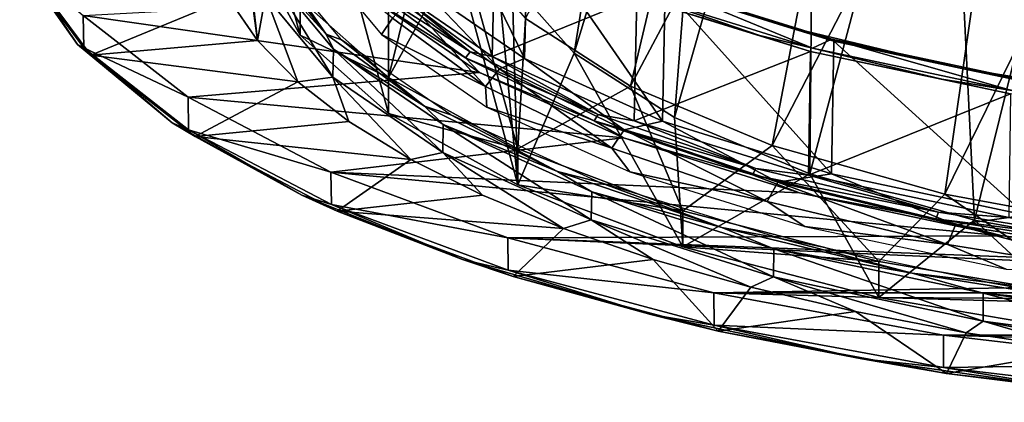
# Model space of a CAD drawing. Header units: millimetres. Extents: x -54 to 54, y -60 to 48.
# Tile 1 of 60: x -53 to -19, y -60 to -47. Entities that reach past the tile are written whole.
import ezdxf

# ---------------------------------------------------------------- set-up
doc = ezdxf.new("R2010")
doc.units = ezdxf.units.MM
doc.header["$LTSCALE"] = 41.718519
for name, color, linetype in [('270', 7, 'CONTINUOUS'), ('272', 7, 'CONTINUOUS'), ('273', 7, 'CONTINUOUS'), ('275', 7, 'CONTINUOUS'), ('277', 7, 'CONTINUOUS'), ('278', 7, 'CONTINUOUS'), ('279', 7, 'CONTINUOUS'), ('280', 7, 'CONTINUOUS'), ('281', 7, 'CONTINUOUS'), ('283', 7, 'CONTINUOUS'), ('285', 7, 'CONTINUOUS'), ('287', 7, 'CONTINUOUS'), ('289', 7, 'CONTINUOUS'), ('291', 7, 'CONTINUOUS'), ('293', 7, 'CONTINUOUS'), ('295', 7, 'CONTINUOUS'), ('297', 7, 'CONTINUOUS'), ('299', 7, 'CONTINUOUS'), ('301', 7, 'CONTINUOUS')]:
    doc.layers.add(name, color=color, linetype=linetype)

msp = doc.modelspace()

# ---------------------------------------------------------------- linework, layer by layer
at = {"layer": '270', "linetype": 'Continuous'}
for points in [[(-43.282, -39.037, 8.69), (-40.282, -50.109, -21.73), (-40.282, -36.389, 15.967), (-43.282, -39.037, 8.69)], [(-40.282, -50.109, -21.73), (-35.911, -52.524, -28.365), (-40.282, -36.389, 15.967), (-40.282, -50.109, -21.73)], [(-40.282, -36.389, 15.967), (-35.911, -52.524, -28.365), (-36.8, -43.249, -2.882), (-40.282, -36.389, 15.967)], [(-44.808, -41.829, 1.02), (-43.282, -47.461, -14.454), (-43.282, -39.037, 8.69), (-44.808, -41.829, 1.02)], [(-43.282, -47.461, -14.454), (-40.282, -50.109, -21.73), (-43.282, -39.037, 8.69), (-43.282, -47.461, -14.454)], [(-44.808, -44.669, -6.783), (-43.282, -47.461, -14.454), (-44.808, -41.829, 1.02), (-44.808, -44.669, -6.783)], [(-36.8, -43.249, -2.882), (-35.911, -52.524, -28.365), (-36.094, -45.703, -9.625), (-36.8, -43.249, -2.882)], [(-36.094, -45.703, -9.625), (-35.911, -52.524, -28.365), (-34, -48.064, -16.112), (-36.094, -45.703, -9.625)], [(-35.911, -52.524, -28.365), (-30.316, -54.623, -34.132), (-34, -48.064, -16.112), (-35.911, -52.524, -28.365)], [(-34, -48.064, -16.112), (-30.316, -54.623, -34.132), (-30.599, -50.241, -22.092), (-34, -48.064, -16.112)], [(-30.599, -50.241, -22.092), (-30.316, -54.623, -34.132), (-26.022, -52.149, -27.334), (-30.599, -50.241, -22.092)], [(-30.316, -54.623, -34.132), (-23.689, -56.335, -38.834), (-26.022, -52.149, -27.334), (-30.316, -54.623, -34.132)], [(-26.022, -52.149, -27.334), (-23.689, -56.335, -38.834), (-20.443, -53.714, -31.636), (-26.022, -52.149, -27.334)], [(-23.689, -56.335, -38.834), (-16.256, -57.6, -42.312), (-20.443, -53.714, -31.636), (-23.689, -56.335, -38.834)], [(-20.443, -53.714, -31.636), (-16.256, -57.6, -42.312), (-14.08, -54.878, -34.831), (-20.443, -53.714, -31.636)]]:
    msp.add_3dface(points, dxfattribs=at)
at = {"layer": '272', "linetype": 'Continuous'}
for points in [[(-32.095, -49.186, -22.995), (-35.648, -46.896, -16.704), (-28.212, -32.814, -19.886), (-32.095, -49.186, -22.995)], [(-23.992, -33.95, -24.793), (-32.095, -49.186, -22.995), (-28.212, -32.814, -19.886), (-23.992, -33.95, -24.793)], [(-27.301, -51.194, -28.511), (-32.095, -49.186, -22.995), (-23.992, -33.95, -24.793), (-27.301, -51.194, -28.511)], [(-18.851, -34.882, -28.821), (-27.301, -51.194, -28.511), (-23.992, -33.95, -24.793), (-18.851, -34.882, -28.821)], [(-21.453, -52.842, -33.039), (-27.301, -51.194, -28.511), (-18.851, -34.882, -28.821), (-21.453, -52.842, -33.039)], [(-12.985, -35.575, -31.813), (-21.453, -52.842, -33.039), (-18.851, -34.882, -28.821), (-12.985, -35.575, -31.813)], [(-14.777, -54.066, -36.402), (-21.453, -52.842, -33.039), (-12.985, -35.575, -31.813), (-14.777, -54.066, -36.402)]]:
    msp.add_3dface(points, dxfattribs=at)
at = {"layer": '273', "color": 2, "linetype": 'Continuous'}
for points in [[(-36.094, -45.703, -9.625), (-34, -48.064, -16.112), (-31.255, -30.847, -8.275), (-36.094, -45.703, -9.625)], [(-31.255, -30.847, -8.275), (-34, -48.064, -16.112), (-29.191, -32.286, -14.331), (-31.255, -30.847, -8.275)], [(-34, -48.064, -16.112), (-30.599, -50.241, -22.092), (-29.191, -32.286, -14.331), (-34, -48.064, -16.112)], [(-29.191, -32.286, -14.331), (-30.599, -50.241, -22.092), (-25.851, -33.597, -19.845), (-29.191, -32.286, -14.331)], [(-30.599, -50.241, -22.092), (-26.022, -52.149, -27.334), (-25.851, -33.597, -19.845), (-30.599, -50.241, -22.092)], [(-25.851, -33.597, -19.845), (-26.022, -52.149, -27.334), (-21.381, -34.722, -24.577), (-25.851, -33.597, -19.845)], [(-26.022, -52.149, -27.334), (-20.443, -53.714, -31.636), (-21.381, -34.722, -24.577), (-26.022, -52.149, -27.334)], [(-21.381, -34.722, -24.577), (-20.443, -53.714, -31.636), (-15.977, -35.611, -28.319), (-21.381, -34.722, -24.577)], [(-20.443, -53.714, -31.636), (-14.08, -54.878, -34.831), (-15.977, -35.611, -28.319), (-20.443, -53.714, -31.636)]]:
    msp.add_3dface(points, dxfattribs=at)
at = {"layer": '275', "linetype": 'Continuous'}
for points in [[(-43.282, -46.239, -14.899), (-40.282, -35.167, 15.522), (-40.282, -48.888, -22.175), (-43.282, -46.239, -14.899)], [(-40.282, -35.167, 15.522), (-38.536, -41.832, -2.789), (-40.282, -48.888, -22.175), (-40.282, -35.167, 15.522)], [(-38.536, -41.832, -2.789), (-37.822, -44.413, -9.88), (-40.282, -48.888, -22.175), (-38.536, -41.832, -2.789)], [(-40.282, -48.888, -22.175), (-37.822, -44.413, -9.88), (-35.911, -51.302, -28.81), (-40.282, -48.888, -22.175)], [(-37.822, -44.413, -9.88), (-35.648, -46.896, -16.704), (-35.911, -51.302, -28.81), (-37.822, -44.413, -9.88)], [(-35.648, -46.896, -16.704), (-32.095, -49.186, -22.995), (-35.911, -51.302, -28.81), (-35.648, -46.896, -16.704)], [(-35.911, -51.302, -28.81), (-32.095, -49.186, -22.995), (-30.316, -53.401, -34.576), (-35.911, -51.302, -28.81)], [(-32.095, -49.186, -22.995), (-27.301, -51.194, -28.511), (-30.316, -53.401, -34.576), (-32.095, -49.186, -22.995)], [(-30.316, -53.401, -34.576), (-27.301, -51.194, -28.511), (-23.689, -55.113, -39.279), (-30.316, -53.401, -34.576)], [(-27.301, -51.194, -28.511), (-21.453, -52.842, -33.039), (-23.689, -55.113, -39.279), (-27.301, -51.194, -28.511)], [(-23.689, -55.113, -39.279), (-21.453, -52.842, -33.039), (-16.256, -56.379, -42.757), (-23.689, -55.113, -39.279)], [(-21.453, -52.842, -33.039), (-14.777, -54.066, -36.402), (-16.256, -56.379, -42.757), (-21.453, -52.842, -33.039)]]:
    msp.add_3dface(points, dxfattribs=at)
at = {"layer": '277', "linetype": 'Continuous'}
for points in [[(-43.282, -47.461, -14.454), (-44.808, -44.669, -6.783), (-43.282, -46.239, -14.899), (-43.282, -47.461, -14.454)], [(-43.282, -47.461, -14.454), (-43.282, -46.239, -14.899), (-40.282, -48.888, -22.175), (-43.282, -47.461, -14.454)], [(-40.282, -50.109, -21.73), (-43.282, -47.461, -14.454), (-40.282, -48.888, -22.175), (-40.282, -50.109, -21.73)], [(-40.282, -50.109, -21.73), (-40.282, -48.888, -22.175), (-35.911, -51.302, -28.81), (-40.282, -50.109, -21.73)], [(-35.911, -52.524, -28.365), (-40.282, -50.109, -21.73), (-35.911, -51.302, -28.81), (-35.911, -52.524, -28.365)], [(-35.911, -52.524, -28.365), (-35.911, -51.302, -28.81), (-30.316, -53.401, -34.576), (-35.911, -52.524, -28.365)], [(-30.316, -54.623, -34.132), (-35.911, -52.524, -28.365), (-30.316, -53.401, -34.576), (-30.316, -54.623, -34.132)], [(-30.316, -54.623, -34.132), (-30.316, -53.401, -34.576), (-23.689, -55.113, -39.279), (-30.316, -54.623, -34.132)], [(-23.689, -56.335, -38.834), (-30.316, -54.623, -34.132), (-23.689, -55.113, -39.279), (-23.689, -56.335, -38.834)], [(-23.689, -56.335, -38.834), (-23.689, -55.113, -39.279), (-16.256, -56.379, -42.757), (-23.689, -56.335, -38.834)], [(-16.256, -57.6, -42.312), (-23.689, -56.335, -38.834), (-16.256, -56.379, -42.757), (-16.256, -57.6, -42.312)]]:
    msp.add_3dface(points, dxfattribs=at)
at = {"layer": '278', "color": 142, "linetype": 'Continuous', "true_color": 0x0099cc}
for points in [[(-44.724, -47.644, -14.958), (-45.223, -43.292, -3), (-45.707, -40.37, 5.029), (-44.724, -47.644, -14.958)], [(-45.707, -46.214, -11.029), (-44.724, -47.644, -14.958), (-45.707, -40.37, 5.029), (-45.707, -46.214, -11.029)], [(-44.453, -46.134, -10.809), (-45.223, -43.292, -3), (-44.724, -47.644, -14.958), (-44.453, -46.134, -10.809)], [(-43.359, -49.037, -18.784), (-44.453, -46.134, -10.809), (-44.724, -47.644, -14.958), (-43.359, -49.037, -18.784)], [(-42.169, -48.879, -18.351), (-44.453, -46.134, -10.809), (-43.359, -49.037, -18.784), (-42.169, -48.879, -18.351)], [(-41.624, -50.381, -22.476), (-42.169, -48.879, -18.351), (-43.359, -49.037, -18.784), (-41.624, -50.381, -22.476)], [(-39.534, -51.664, -26.002), (-42.169, -48.879, -18.351), (-41.624, -50.381, -22.476), (-39.534, -51.664, -26.002)], [(-38.449, -51.434, -25.371), (-42.169, -48.879, -18.351), (-39.534, -51.664, -26.002), (-38.449, -51.434, -25.371)], [(-37.107, -52.876, -29.332), (-38.449, -51.434, -25.371), (-39.534, -51.664, -26.002), (-37.107, -52.876, -29.332)], [(-34.363, -54.006, -32.437), (-38.449, -51.434, -25.371), (-37.107, -52.876, -29.332), (-34.363, -54.006, -32.437)], [(-33.42, -53.712, -31.629), (-38.449, -51.434, -25.371), (-34.363, -54.006, -32.437), (-33.42, -53.712, -31.629)], [(-31.326, -55.045, -35.291), (-33.42, -53.712, -31.629), (-34.363, -54.006, -32.437), (-31.326, -55.045, -35.291)], [(-27.253, -55.635, -36.912), (-33.42, -53.712, -31.629), (-28.022, -55.983, -37.869), (-27.253, -55.635, -36.912)], [(-28.022, -55.983, -37.869), (-33.42, -53.712, -31.629), (-31.326, -55.045, -35.291), (-28.022, -55.983, -37.869)], [(-24.479, -56.813, -40.15), (-27.253, -55.635, -36.912), (-28.022, -55.983, -37.869), (-24.479, -56.813, -40.15)], [(-20.157, -57.137, -41.04), (-27.253, -55.635, -36.912), (-20.726, -57.528, -42.114), (-20.157, -57.137, -41.04)], [(-20.726, -57.528, -42.114), (-27.253, -55.635, -36.912), (-24.479, -56.813, -40.15), (-20.726, -57.528, -42.114)], [(-16.797, -58.122, -43.744), (-20.157, -57.137, -41.04), (-20.726, -57.528, -42.114), (-16.797, -58.122, -43.744)], [(-12.376, -58.169, -43.873), (-20.157, -57.137, -41.04), (-12.725, -58.588, -45.027), (-12.376, -58.169, -43.873)], [(-12.725, -58.588, -45.027), (-20.157, -57.137, -41.04), (-16.797, -58.122, -43.744), (-12.725, -58.588, -45.027)]]:
    msp.add_3dface(points, dxfattribs=at)
at = {"layer": '279', "linetype": 'Continuous'}
for points in [[(-37.2, -48.726, -25.533), (-50.623, -46.793, -20.22), (-40.799, -46.254, -18.741), (-37.2, -48.726, -25.533)], [(-47.072, -49.561, -27.827), (-50.623, -46.793, -20.22), (-37.2, -48.726, -25.533), (-47.072, -49.561, -27.827)], [(-32.334, -50.93, -31.588), (-47.072, -49.561, -27.827), (-37.2, -48.726, -25.533), (-32.334, -50.93, -31.588)], [(-42.237, -52.092, -34.781), (-47.072, -49.561, -27.827), (-32.334, -50.93, -31.588), (-42.237, -52.092, -34.781)], [(-26.367, -52.791, -36.699), (-42.237, -52.092, -34.781), (-32.334, -50.93, -31.588), (-26.367, -52.791, -36.699)], [(-19.503, -54.244, -40.693), (-42.237, -52.092, -34.781), (-26.367, -52.791, -36.699), (-19.503, -54.244, -40.693)], [(-36.25, -54.317, -40.892), (-42.237, -52.092, -34.781), (-19.503, -54.244, -40.693), (-36.25, -54.317, -40.892)], [(-11.974, -55.242, -43.434), (-36.25, -54.317, -40.892), (-19.503, -54.244, -40.693), (-11.974, -55.242, -43.434)], [(-29.274, -56.174, -45.994), (-36.25, -54.317, -40.892), (-4.037, -55.749, -44.828), (-29.274, -56.174, -45.994)], [(-4.037, -55.749, -44.828), (-36.25, -54.317, -40.892), (-11.974, -55.242, -43.434), (-4.037, -55.749, -44.828)], [(29.274, -56.174, -45.994), (-29.274, -56.174, -45.994), (-4.037, -55.749, -44.828), (29.274, -56.174, -45.994)], [(-21.5, -57.613, -49.948), (-29.274, -56.174, -45.994), (21.5, -57.613, -49.948), (-21.5, -57.613, -49.948)], [(21.5, -57.613, -49.948), (-29.274, -56.174, -45.994), (29.274, -56.174, -45.994), (21.5, -57.613, -49.948)], [(-13.139, -58.594, -52.645), (-21.5, -57.613, -49.948), (13.139, -58.594, -52.645), (-13.139, -58.594, -52.645)], [(13.139, -58.594, -52.645), (-21.5, -57.613, -49.948), (21.5, -57.613, -49.948), (13.139, -58.594, -52.645)]]:
    msp.add_3dface(points, dxfattribs=at)
at = {"layer": '280', "linetype": 'Continuous'}
for points in [[(-31.805, -46.067, -32.845), (-30.992, -45.813, -32.149), (-25.936, -47.897, -37.873), (-31.805, -46.067, -32.845)], [(-30.992, -45.813, -32.149), (-25.273, -47.597, -37.048), (-25.936, -47.897, -37.873), (-30.992, -45.813, -32.149)], [(-25.936, -47.897, -37.873), (-25.273, -47.597, -37.048), (-19.184, -49.327, -41.802), (-25.936, -47.897, -37.873)], [(-25.273, -47.597, -37.048), (-18.693, -48.99, -40.876), (-19.184, -49.327, -41.802), (-25.273, -47.597, -37.048)]]:
    msp.add_3dface(points, dxfattribs=at)
at = {"layer": '281', "linetype": 'Continuous'}
for points in [[(-35.677, -48.253, -24.702), (-39.013, -41.416, -19.766), (-39.128, -45.882, -18.188), (-35.677, -48.253, -24.702)], [(-35.571, -43.78, -26.261), (-39.013, -41.416, -19.766), (-35.677, -48.253, -24.702), (-35.571, -43.78, -26.261)], [(-31.01, -50.366, -30.509), (-35.571, -43.78, -26.261), (-35.677, -48.253, -24.702), (-31.01, -50.366, -30.509)], [(-30.918, -45.887, -32.05), (-35.571, -43.78, -26.261), (-31.01, -50.366, -30.509), (-30.918, -45.887, -32.05)], [(-25.288, -52.151, -35.411), (-30.918, -45.887, -32.05), (-31.01, -50.366, -30.509), (-25.288, -52.151, -35.411)], [(-25.213, -47.666, -36.938), (-30.918, -45.887, -32.05), (-25.288, -52.151, -35.411), (-25.213, -47.666, -36.938)], [(-18.704, -53.545, -39.242), (-25.213, -47.666, -36.938), (-25.288, -52.151, -35.411), (-18.704, -53.545, -39.242)], [(-18.649, -49.056, -40.757), (-25.213, -47.666, -36.938), (-18.704, -53.545, -39.242), (-18.649, -49.056, -40.757)]]:
    msp.add_3dface(points, dxfattribs=at)
at = {"layer": '283', "linetype": 'Continuous'}
for points in [[(-40.332, -45.735, -18.738), (-36.676, -44.009, -26.906), (-36.775, -48.179, -25.452), (-40.332, -45.735, -18.738)], [(-36.676, -44.009, -26.906), (-31.879, -46.181, -32.875), (-36.775, -48.179, -25.452), (-36.676, -44.009, -26.906)], [(-36.775, -48.179, -25.452), (-31.879, -46.181, -32.875), (-31.965, -50.357, -31.438), (-36.775, -48.179, -25.452)], [(-31.879, -46.181, -32.875), (-25.996, -48.016, -37.915), (-31.965, -50.357, -31.438), (-31.879, -46.181, -32.875)], [(-31.965, -50.357, -31.438), (-25.996, -48.016, -37.915), (-26.066, -52.197, -36.491), (-31.965, -50.357, -31.438)], [(-25.996, -48.016, -37.915), (-19.228, -49.449, -41.852), (-26.066, -52.197, -36.491), (-25.996, -48.016, -37.915)], [(-26.066, -52.197, -36.491), (-19.228, -49.449, -41.852), (-19.28, -53.634, -40.439), (-26.066, -52.197, -36.491)]]:
    msp.add_3dface(points, dxfattribs=at)
at = {"layer": '285', "color": 142, "linetype": 'Continuous', "true_color": 0x0099cc}
for points in [[(-44.453, -46.134, -10.809), (-42.169, -48.879, -18.351), (-44.435, -45.188, -11.149), (-44.453, -46.134, -10.809)], [(-44.435, -45.188, -11.149), (-42.169, -48.879, -18.351), (-42.153, -47.932, -18.689), (-44.435, -45.188, -11.149)], [(-42.169, -48.879, -18.351), (-38.449, -51.434, -25.371), (-42.153, -47.932, -18.689), (-42.169, -48.879, -18.351)], [(-42.153, -47.932, -18.689), (-38.449, -51.434, -25.371), (-38.434, -50.487, -25.706), (-42.153, -47.932, -18.689)], [(-38.449, -51.434, -25.371), (-33.42, -53.712, -31.629), (-38.434, -50.487, -25.706), (-38.449, -51.434, -25.371)], [(-38.434, -50.487, -25.706), (-33.42, -53.712, -31.629), (-33.407, -52.763, -31.962), (-38.434, -50.487, -25.706)], [(-33.42, -53.712, -31.629), (-27.253, -55.635, -36.912), (-33.407, -52.763, -31.962), (-33.42, -53.712, -31.629)], [(-33.407, -52.763, -31.962), (-27.253, -55.635, -36.912), (-27.242, -54.685, -37.243), (-33.407, -52.763, -31.962)], [(-27.253, -55.635, -36.912), (-20.157, -57.137, -41.04), (-27.242, -54.685, -37.243), (-27.253, -55.635, -36.912)], [(-27.242, -54.685, -37.243), (-20.157, -57.137, -41.04), (-20.15, -56.187, -41.369), (-27.242, -54.685, -37.243)], [(-20.157, -57.137, -41.04), (-12.376, -58.169, -43.873), (-20.15, -56.187, -41.369), (-20.157, -57.137, -41.04)], [(-20.15, -56.187, -41.369), (-12.376, -58.169, -43.873), (-12.371, -57.218, -44.201), (-20.15, -56.187, -41.369)]]:
    msp.add_3dface(points, dxfattribs=at)
at = {"layer": '287', "color": 142, "linetype": 'Continuous', "true_color": 0x0099cc}
for points in [[(-52.773, -44.963, -11.763), (-50.623, -46.793, -20.22), (-50.603, -47.893, -19.813), (-52.773, -44.963, -11.763)], [(-50.623, -46.793, -20.22), (-47.072, -49.561, -27.827), (-50.603, -47.893, -19.813), (-50.623, -46.793, -20.22)], [(-50.603, -47.893, -19.813), (-47.072, -49.561, -27.827), (-47.054, -50.66, -27.417), (-50.603, -47.893, -19.813)], [(-47.072, -49.561, -27.827), (-42.237, -52.092, -34.781), (-47.054, -50.66, -27.417), (-47.072, -49.561, -27.827)], [(-47.054, -50.66, -27.417), (-42.237, -52.092, -34.781), (-42.221, -53.19, -34.368), (-47.054, -50.66, -27.417)], [(-42.237, -52.092, -34.781), (-36.25, -54.317, -40.892), (-42.221, -53.19, -34.368), (-42.237, -52.092, -34.781)], [(-42.221, -53.19, -34.368), (-36.25, -54.317, -40.892), (-36.236, -55.414, -40.477), (-42.221, -53.19, -34.368)], [(-36.25, -54.317, -40.892), (-29.274, -56.174, -45.994), (-36.236, -55.414, -40.477), (-36.25, -54.317, -40.892)], [(-36.236, -55.414, -40.477), (-29.274, -56.174, -45.994), (-29.263, -57.27, -45.577), (-36.236, -55.414, -40.477)], [(-29.274, -56.174, -45.994), (-21.5, -57.613, -49.948), (-29.263, -57.27, -45.577), (-29.274, -56.174, -45.994)], [(-29.263, -57.27, -45.577), (-21.5, -57.613, -49.948), (-21.492, -58.708, -49.529), (-29.263, -57.27, -45.577)], [(-21.5, -57.613, -49.948), (-13.139, -58.594, -52.645), (-21.492, -58.708, -49.529), (-21.5, -57.613, -49.948)], [(-21.492, -58.708, -49.529), (-13.139, -58.594, -52.645), (-13.134, -59.69, -52.225), (-21.492, -58.708, -49.529)]]:
    msp.add_3dface(points, dxfattribs=at)
at = {"layer": '289', "color": 142, "linetype": 'Continuous', "true_color": 0x0099cc}
for points in [[(-50.367, -48.138, -19.637), (-45.707, -46.214, -11.029), (-52.526, -45.222, -11.625), (-50.367, -48.138, -19.637)], [(-44.724, -47.644, -14.958), (-45.707, -46.214, -11.029), (-50.367, -48.138, -19.637), (-44.724, -47.644, -14.958)], [(-43.359, -49.037, -18.784), (-44.724, -47.644, -14.958), (-50.367, -48.138, -19.637), (-43.359, -49.037, -18.784)], [(-46.834, -50.893, -27.205), (-43.359, -49.037, -18.784), (-50.367, -48.138, -19.637), (-46.834, -50.893, -27.205)], [(-41.624, -50.381, -22.476), (-43.359, -49.037, -18.784), (-46.834, -50.893, -27.205), (-41.624, -50.381, -22.476)], [(-39.534, -51.664, -26.002), (-41.624, -50.381, -22.476), (-46.834, -50.893, -27.205), (-39.534, -51.664, -26.002)], [(-42.023, -53.411, -34.124), (-39.534, -51.664, -26.002), (-46.834, -50.893, -27.205), (-42.023, -53.411, -34.124)], [(-37.107, -52.876, -29.332), (-39.534, -51.664, -26.002), (-42.023, -53.411, -34.124), (-37.107, -52.876, -29.332)], [(-34.363, -54.006, -32.437), (-37.107, -52.876, -29.332), (-42.023, -53.411, -34.124), (-34.363, -54.006, -32.437)], [(-36.067, -55.624, -40.205), (-34.363, -54.006, -32.437), (-42.023, -53.411, -34.124), (-36.067, -55.624, -40.205)], [(-31.326, -55.045, -35.291), (-34.363, -54.006, -32.437), (-36.067, -55.624, -40.205), (-31.326, -55.045, -35.291)], [(-29.126, -57.472, -45.281), (-31.326, -55.045, -35.291), (-36.067, -55.624, -40.205), (-29.126, -57.472, -45.281)], [(-28.022, -55.983, -37.869), (-31.326, -55.045, -35.291), (-29.126, -57.472, -45.281), (-28.022, -55.983, -37.869)], [(-24.479, -56.813, -40.15), (-28.022, -55.983, -37.869), (-29.126, -57.472, -45.281), (-24.479, -56.813, -40.15)], [(-21.391, -58.903, -49.215), (-24.479, -56.813, -40.15), (-29.126, -57.472, -45.281), (-21.391, -58.903, -49.215)], [(-20.726, -57.528, -42.114), (-24.479, -56.813, -40.15), (-21.391, -58.903, -49.215), (-20.726, -57.528, -42.114)], [(-16.797, -58.122, -43.744), (-20.726, -57.528, -42.114), (-21.391, -58.903, -49.215), (-16.797, -58.122, -43.744)], [(-13.073, -59.88, -51.898), (-16.797, -58.122, -43.744), (-21.391, -58.903, -49.215), (-13.073, -59.88, -51.898)]]:
    msp.add_3dface(points, dxfattribs=at)
at = {"layer": '291', "linetype": 'Continuous'}
for points in [[(-37.52, -48.03, -24.328), (-40.883, -45.877, -17.894), (-40.712, -45.689, -17.896), (-37.52, -48.03, -24.328)], [(-37.678, -48.228, -24.353), (-40.799, -46.254, -18.741), (-40.883, -45.877, -17.894), (-37.678, -48.228, -24.353)], [(-37.678, -48.228, -24.353), (-40.883, -45.877, -17.894), (-37.52, -48.03, -24.328), (-37.678, -48.228, -24.353)], [(-40.332, -45.735, -18.738), (-37.52, -48.03, -24.328), (-40.712, -45.689, -17.896), (-40.332, -45.735, -18.738)], [(-40.332, -45.735, -18.738), (-36.775, -48.179, -25.452), (-37.52, -48.03, -24.328), (-40.332, -45.735, -18.738)], [(-37.2, -48.726, -25.533), (-40.799, -46.254, -18.741), (-37.678, -48.228, -24.353), (-37.2, -48.726, -25.533)], [(-33.188, -50.146, -30.141), (-37.678, -48.228, -24.353), (-37.52, -48.03, -24.328), (-33.188, -50.146, -30.141)], [(-33.328, -50.353, -30.191), (-37.678, -48.228, -24.353), (-33.188, -50.146, -30.141), (-33.328, -50.353, -30.191)], [(-33.328, -50.353, -30.191), (-37.2, -48.726, -25.533), (-37.678, -48.228, -24.353), (-33.328, -50.353, -30.191)], [(-36.775, -48.179, -25.452), (-33.188, -50.146, -30.141), (-37.52, -48.03, -24.328), (-36.775, -48.179, -25.452)], [(-36.775, -48.179, -25.452), (-31.965, -50.357, -31.438), (-33.188, -50.146, -30.141), (-36.775, -48.179, -25.452)], [(-32.334, -50.93, -31.588), (-37.2, -48.726, -25.533), (-33.328, -50.353, -30.191), (-32.334, -50.93, -31.588)], [(-27.848, -51.972, -35.159), (-33.328, -50.353, -30.191), (-33.188, -50.146, -30.141), (-27.848, -51.972, -35.159)], [(-31.965, -50.357, -31.438), (-27.848, -51.972, -35.159), (-33.188, -50.146, -30.141), (-31.965, -50.357, -31.438)], [(-27.966, -52.187, -35.23), (-33.328, -50.353, -30.191), (-27.848, -51.972, -35.159), (-27.966, -52.187, -35.23)], [(-27.966, -52.187, -35.23), (-32.334, -50.93, -31.588), (-33.328, -50.353, -30.191), (-27.966, -52.187, -35.23)], [(-31.965, -50.357, -31.438), (-26.066, -52.197, -36.491), (-27.848, -51.972, -35.159), (-31.965, -50.357, -31.438)], [(-26.367, -52.791, -36.699), (-32.334, -50.93, -31.588), (-27.966, -52.187, -35.23), (-26.367, -52.791, -36.699)], [(-21.662, -53.453, -39.23), (-27.966, -52.187, -35.23), (-27.848, -51.972, -35.159), (-21.662, -53.453, -39.23)], [(-26.066, -52.197, -36.491), (-21.662, -53.453, -39.23), (-27.848, -51.972, -35.159), (-26.066, -52.197, -36.491)], [(-21.754, -53.675, -39.317), (-27.966, -52.187, -35.23), (-21.662, -53.453, -39.23), (-21.754, -53.675, -39.317)], [(-21.754, -53.675, -39.317), (-26.367, -52.791, -36.699), (-27.966, -52.187, -35.23), (-21.754, -53.675, -39.317)], [(-26.066, -52.197, -36.491), (-19.28, -53.634, -40.439), (-21.662, -53.453, -39.23), (-26.066, -52.197, -36.491)], [(-19.503, -54.244, -40.693), (-26.367, -52.791, -36.699), (-21.754, -53.675, -39.317), (-19.503, -54.244, -40.693)], [(-14.818, -54.545, -42.229), (-21.754, -53.675, -39.317), (-21.662, -53.453, -39.23), (-14.818, -54.545, -42.229)], [(-19.28, -53.634, -40.439), (-14.818, -54.545, -42.229), (-21.662, -53.453, -39.23), (-19.28, -53.634, -40.439)], [(-14.88, -54.771, -42.329), (-21.754, -53.675, -39.317), (-14.818, -54.545, -42.229), (-14.88, -54.771, -42.329)], [(-14.88, -54.771, -42.329), (-19.503, -54.244, -40.693), (-21.754, -53.675, -39.317), (-14.88, -54.771, -42.329)], [(-11.974, -55.242, -43.434), (-19.503, -54.244, -40.693), (-14.88, -54.771, -42.329), (-11.974, -55.242, -43.434)]]:
    msp.add_3dface(points, dxfattribs=at)
at = {"layer": '293', "linetype": 'Continuous'}
for points in [[(-40.527, -47.44, -18.198), (-40.147, -46.886, -17.242), (-42.721, -44.802, -10.949), (-40.527, -47.44, -18.198)], [(-36.525, -48.599, -23.509), (-39.128, -45.882, -18.188), (-39.632, -46.32, -17.248), (-36.525, -48.599, -23.509)], [(-35.677, -48.253, -24.702), (-39.128, -45.882, -18.188), (-36.525, -48.599, -23.509), (-35.677, -48.253, -24.702)], [(-36.999, -49.194, -23.584), (-39.632, -46.32, -17.248), (-40.147, -46.886, -17.242), (-36.999, -49.194, -23.584)], [(-36.525, -48.599, -23.509), (-39.632, -46.32, -17.248), (-36.999, -49.194, -23.584), (-36.525, -48.599, -23.509)], [(-36.999, -49.194, -23.584), (-40.147, -46.886, -17.242), (-40.527, -47.44, -18.198), (-36.999, -49.194, -23.584)], [(-36.952, -49.895, -24.944), (-36.999, -49.194, -23.584), (-40.527, -47.44, -18.198), (-36.952, -49.895, -24.944)], [(-32.308, -50.659, -29.168), (-35.677, -48.253, -24.702), (-36.525, -48.599, -23.509), (-32.308, -50.659, -29.168)], [(-31.01, -50.366, -30.509), (-35.677, -48.253, -24.702), (-32.308, -50.659, -29.168), (-31.01, -50.366, -30.509)], [(-32.728, -51.28, -29.317), (-36.525, -48.599, -23.509), (-36.999, -49.194, -23.584), (-32.728, -51.28, -29.317)], [(-32.308, -50.659, -29.168), (-36.525, -48.599, -23.509), (-32.728, -51.28, -29.317), (-32.308, -50.659, -29.168)], [(-32.728, -51.28, -29.317), (-36.999, -49.194, -23.584), (-36.952, -49.895, -24.944), (-32.728, -51.28, -29.317)], [(-32.118, -52.084, -30.958), (-32.728, -51.28, -29.317), (-36.952, -49.895, -24.944), (-32.118, -52.084, -30.958)], [(-27.462, -53.082, -34.265), (-32.308, -50.659, -29.168), (-32.728, -51.28, -29.317), (-27.462, -53.082, -34.265)], [(-27.11, -52.437, -34.053), (-31.01, -50.366, -30.509), (-32.308, -50.659, -29.168), (-27.11, -52.437, -34.053)], [(-27.11, -52.437, -34.053), (-32.308, -50.659, -29.168), (-27.462, -53.082, -34.265), (-27.11, -52.437, -34.053)], [(-25.288, -52.151, -35.411), (-31.01, -50.366, -30.509), (-27.11, -52.437, -34.053), (-25.288, -52.151, -35.411)], [(-27.462, -53.082, -34.265), (-32.728, -51.28, -29.317), (-32.118, -52.084, -30.958), (-27.462, -53.082, -34.265)], [(-26.191, -53.932, -36.036), (-27.462, -53.082, -34.265), (-32.118, -52.084, -30.958), (-26.191, -53.932, -36.036)], [(-21.088, -53.879, -38.016), (-25.288, -52.151, -35.411), (-27.11, -52.437, -34.053), (-21.088, -53.879, -38.016)], [(-18.704, -53.545, -39.242), (-25.288, -52.151, -35.411), (-21.088, -53.879, -38.016), (-18.704, -53.545, -39.242)], [(-21.362, -54.542, -38.279), (-27.11, -52.437, -34.053), (-27.462, -53.082, -34.265), (-21.362, -54.542, -38.279)], [(-21.088, -53.879, -38.016), (-27.11, -52.437, -34.053), (-21.362, -54.542, -38.279), (-21.088, -53.879, -38.016)], [(-21.362, -54.542, -38.279), (-27.462, -53.082, -34.265), (-26.191, -53.932, -36.036), (-21.362, -54.542, -38.279)], [(-14.425, -54.942, -40.935), (-18.704, -53.545, -39.242), (-21.088, -53.879, -38.016), (-14.425, -54.942, -40.935)], [(-19.372, -55.377, -40.003), (-21.362, -54.542, -38.279), (-26.191, -53.932, -36.036), (-19.372, -55.377, -40.003)], [(-14.612, -55.619, -41.237), (-21.088, -53.879, -38.016), (-21.362, -54.542, -38.279), (-14.612, -55.619, -41.237)], [(-14.425, -54.942, -40.935), (-21.088, -53.879, -38.016), (-14.612, -55.619, -41.237), (-14.425, -54.942, -40.935)], [(-14.612, -55.619, -41.237), (-21.362, -54.542, -38.279), (-19.372, -55.377, -40.003), (-14.612, -55.619, -41.237)]]:
    msp.add_3dface(points, dxfattribs=at)
at = {"layer": '295', "linetype": 'Continuous'}
for points in [[(-30.918, -45.887, -32.05), (-26.911, -47.148, -35.726), (-32.071, -45.383, -30.877), (-30.918, -45.887, -32.05)], [(-26.911, -47.148, -35.726), (-30.992, -45.813, -32.149), (-32.071, -45.383, -30.877), (-26.911, -47.148, -35.726)], [(-25.273, -47.597, -37.048), (-30.992, -45.813, -32.149), (-26.911, -47.148, -35.726), (-25.273, -47.597, -37.048)], [(-30.918, -45.887, -32.05), (-25.213, -47.666, -36.938), (-26.911, -47.148, -35.726), (-30.918, -45.887, -32.05)], [(-25.213, -47.666, -36.938), (-20.933, -48.579, -39.66), (-26.911, -47.148, -35.726), (-25.213, -47.666, -36.938)], [(-20.933, -48.579, -39.66), (-25.273, -47.597, -37.048), (-26.911, -47.148, -35.726), (-20.933, -48.579, -39.66)], [(-18.693, -48.99, -40.876), (-25.273, -47.597, -37.048), (-20.933, -48.579, -39.66), (-18.693, -48.99, -40.876)], [(-25.213, -47.666, -36.938), (-18.649, -49.056, -40.757), (-20.933, -48.579, -39.66), (-25.213, -47.666, -36.938)], [(-18.649, -49.056, -40.757), (-14.319, -49.634, -42.558), (-20.933, -48.579, -39.66), (-18.649, -49.056, -40.757)], [(-14.319, -49.634, -42.558), (-18.693, -48.99, -40.876), (-20.933, -48.579, -39.66), (-14.319, -49.634, -42.558)]]:
    msp.add_3dface(points, dxfattribs=at)
at = {"layer": '297', "linetype": 'Continuous'}
for points in [[(-33.022, -45.654, -31.627), (-31.805, -46.067, -32.845), (-27.709, -47.471, -36.62), (-33.022, -45.654, -31.627)], [(-31.879, -46.181, -32.875), (-33.022, -45.654, -31.627), (-27.709, -47.471, -36.62), (-31.879, -46.181, -32.875)], [(-25.996, -48.016, -37.915), (-31.879, -46.181, -32.875), (-27.709, -47.471, -36.62), (-25.996, -48.016, -37.915)], [(-31.805, -46.067, -32.845), (-25.936, -47.897, -37.873), (-27.709, -47.471, -36.62), (-31.805, -46.067, -32.845)], [(-27.709, -47.471, -36.62), (-25.936, -47.897, -37.873), (-21.554, -48.945, -40.67), (-27.709, -47.471, -36.62)], [(-25.996, -48.016, -37.915), (-27.709, -47.471, -36.62), (-21.554, -48.945, -40.67), (-25.996, -48.016, -37.915)], [(-25.936, -47.897, -37.873), (-19.184, -49.327, -41.802), (-21.554, -48.945, -40.67), (-25.936, -47.897, -37.873)], [(-19.228, -49.449, -41.852), (-25.996, -48.016, -37.915), (-21.554, -48.945, -40.67), (-19.228, -49.449, -41.852)], [(-21.554, -48.945, -40.67), (-19.184, -49.327, -41.802), (-14.744, -50.031, -43.654), (-21.554, -48.945, -40.67)], [(-19.228, -49.449, -41.852), (-21.554, -48.945, -40.67), (-14.744, -50.031, -43.654), (-19.228, -49.449, -41.852)]]:
    msp.add_3dface(points, dxfattribs=at)
at = {"layer": '299', "color": 142, "linetype": 'Continuous', "true_color": 0x0099cc}
for points in [[(-52.773, -44.963, -11.763), (-50.603, -47.893, -19.813), (-50.815, -47.777, -18.938), (-52.773, -44.963, -11.763)], [(-52.772, -44.989, -11.277), (-52.773, -44.963, -11.763), (-50.815, -47.777, -18.938), (-52.772, -44.989, -11.277)], [(-52.526, -45.222, -11.625), (-52.772, -44.989, -11.277), (-50.815, -47.777, -18.938), (-52.526, -45.222, -11.625)], [(-50.367, -48.138, -19.637), (-52.526, -45.222, -11.625), (-50.815, -47.777, -18.938), (-50.367, -48.138, -19.637)], [(-50.815, -47.777, -18.938), (-50.603, -47.893, -19.813), (-47.606, -50.426, -26.217), (-50.815, -47.777, -18.938)], [(-50.367, -48.138, -19.637), (-50.815, -47.777, -18.938), (-47.606, -50.426, -26.217), (-50.367, -48.138, -19.637)], [(-50.603, -47.893, -19.813), (-47.054, -50.66, -27.417), (-47.606, -50.426, -26.217), (-50.603, -47.893, -19.813)], [(-46.834, -50.893, -27.205), (-50.367, -48.138, -19.637), (-47.606, -50.426, -26.217), (-46.834, -50.893, -27.205)], [(-47.606, -50.426, -26.217), (-47.054, -50.66, -27.417), (-43.225, -52.871, -32.934), (-47.606, -50.426, -26.217)], [(-46.834, -50.893, -27.205), (-47.606, -50.426, -26.217), (-43.225, -52.871, -32.934), (-46.834, -50.893, -27.205)], [(-47.054, -50.66, -27.417), (-42.221, -53.19, -34.368), (-43.225, -52.871, -32.934), (-47.054, -50.66, -27.417)], [(-42.023, -53.411, -34.124), (-46.834, -50.893, -27.205), (-43.225, -52.871, -32.934), (-42.023, -53.411, -34.124)], [(-43.225, -52.871, -32.934), (-42.221, -53.19, -34.368), (-37.78, -55.052, -38.925), (-43.225, -52.871, -32.934)], [(-42.023, -53.411, -34.124), (-43.225, -52.871, -32.934), (-37.78, -55.052, -38.925), (-42.023, -53.411, -34.124)], [(-42.221, -53.19, -34.368), (-36.236, -55.414, -40.477), (-37.78, -55.052, -38.925), (-42.221, -53.19, -34.368)], [(-36.067, -55.624, -40.205), (-42.023, -53.411, -34.124), (-37.78, -55.052, -38.925), (-36.067, -55.624, -40.205)], [(-37.78, -55.052, -38.925), (-36.236, -55.414, -40.477), (-31.405, -56.914, -44.042), (-37.78, -55.052, -38.925)], [(-36.067, -55.624, -40.205), (-37.78, -55.052, -38.925), (-31.405, -56.914, -44.042), (-36.067, -55.624, -40.205)], [(-36.236, -55.414, -40.477), (-29.263, -57.27, -45.577), (-31.405, -56.914, -44.042), (-36.236, -55.414, -40.477)], [(-29.126, -57.472, -45.281), (-36.067, -55.624, -40.205), (-31.405, -56.914, -44.042), (-29.126, -57.472, -45.281)], [(-31.405, -56.914, -44.042), (-29.263, -57.27, -45.577), (-24.257, -58.412, -48.158), (-31.405, -56.914, -44.042)], [(-29.126, -57.472, -45.281), (-31.405, -56.914, -44.042), (-24.257, -58.412, -48.158), (-29.126, -57.472, -45.281)], [(-29.263, -57.27, -45.577), (-21.492, -58.708, -49.529), (-24.257, -58.412, -48.158), (-29.263, -57.27, -45.577)], [(-21.391, -58.903, -49.215), (-29.126, -57.472, -45.281), (-24.257, -58.412, -48.158), (-21.391, -58.903, -49.215)], [(-24.257, -58.412, -48.158), (-21.492, -58.708, -49.529), (-16.511, -59.51, -51.173), (-24.257, -58.412, -48.158)], [(-21.391, -58.903, -49.215), (-24.257, -58.412, -48.158), (-16.511, -59.51, -51.173), (-21.391, -58.903, -49.215)], [(-21.492, -58.708, -49.529), (-13.134, -59.69, -52.225), (-16.511, -59.51, -51.173), (-21.492, -58.708, -49.529)], [(-13.073, -59.88, -51.898), (-21.391, -58.903, -49.215), (-16.511, -59.51, -51.173), (-13.073, -59.88, -51.898)]]:
    msp.add_3dface(points, dxfattribs=at)
at = {"layer": '301', "color": 142, "linetype": 'Continuous', "true_color": 0x0099cc}
for points in [[(-44.435, -45.188, -11.149), (-42.395, -47.429, -17.915), (-44.43, -44.831, -10.777), (-44.435, -45.188, -11.149)], [(-44.43, -44.831, -10.777), (-42.395, -47.429, -17.915), (-44.141, -44.892, -11.198), (-44.43, -44.831, -10.777)], [(-44.141, -44.892, -11.198), (-42.395, -47.429, -17.915), (-41.873, -47.618, -18.688), (-44.141, -44.892, -11.198)], [(-44.435, -45.188, -11.149), (-42.153, -47.932, -18.689), (-42.395, -47.429, -17.915), (-44.435, -45.188, -11.149)], [(-42.153, -47.932, -18.689), (-39.071, -49.866, -24.613), (-42.395, -47.429, -17.915), (-42.153, -47.932, -18.689)], [(-42.395, -47.429, -17.915), (-39.071, -49.866, -24.613), (-41.873, -47.618, -18.688), (-42.395, -47.429, -17.915)], [(-41.873, -47.618, -18.688), (-39.071, -49.866, -24.613), (-38.179, -50.155, -25.658), (-41.873, -47.618, -18.688)], [(-42.153, -47.932, -18.689), (-38.434, -50.487, -25.706), (-39.071, -49.866, -24.613), (-42.153, -47.932, -18.689)], [(-39.071, -49.866, -24.613), (-34.56, -52.07, -30.666), (-38.179, -50.155, -25.658), (-39.071, -49.866, -24.613)], [(-38.434, -50.487, -25.706), (-34.56, -52.07, -30.666), (-39.071, -49.866, -24.613), (-38.434, -50.487, -25.706)], [(-38.179, -50.155, -25.658), (-34.56, -52.07, -30.666), (-33.185, -52.417, -31.872), (-38.179, -50.155, -25.658)], [(-38.434, -50.487, -25.706), (-33.407, -52.763, -31.962), (-34.56, -52.07, -30.666), (-38.434, -50.487, -25.706)], [(-34.56, -52.07, -30.666), (-29, -53.972, -35.891), (-33.185, -52.417, -31.872), (-34.56, -52.07, -30.666)], [(-33.407, -52.763, -31.962), (-29, -53.972, -35.891), (-34.56, -52.07, -30.666), (-33.407, -52.763, -31.962)], [(-33.185, -52.417, -31.872), (-29, -53.972, -35.891), (-27.062, -54.327, -37.119), (-33.185, -52.417, -31.872)], [(-33.407, -52.763, -31.962), (-27.242, -54.685, -37.243), (-29, -53.972, -35.891), (-33.407, -52.763, -31.962)], [(-27.242, -54.685, -37.243), (-22.558, -55.514, -40.13), (-29, -53.972, -35.891), (-27.242, -54.685, -37.243)], [(-29, -53.972, -35.891), (-22.558, -55.514, -40.13), (-27.062, -54.327, -37.119), (-29, -53.972, -35.891)], [(-27.062, -54.327, -37.119), (-22.558, -55.514, -40.13), (-20.016, -55.819, -41.218), (-27.062, -54.327, -37.119)], [(-27.242, -54.685, -37.243), (-20.15, -56.187, -41.369), (-22.558, -55.514, -40.13), (-27.242, -54.685, -37.243)], [(-20.15, -56.187, -41.369), (-15.43, -56.651, -43.253), (-22.558, -55.514, -40.13), (-20.15, -56.187, -41.369)], [(-22.558, -55.514, -40.13), (-15.43, -56.651, -43.253), (-20.016, -55.819, -41.218), (-22.558, -55.514, -40.13)], [(-20.016, -55.819, -41.218), (-15.43, -56.651, -43.253), (-12.289, -56.842, -44.031), (-20.016, -55.819, -41.218)], [(-20.15, -56.187, -41.369), (-12.371, -57.218, -44.201), (-15.43, -56.651, -43.253), (-20.15, -56.187, -41.369)]]:
    msp.add_3dface(points, dxfattribs=at)

doc.saveas('drawing.dxf')
